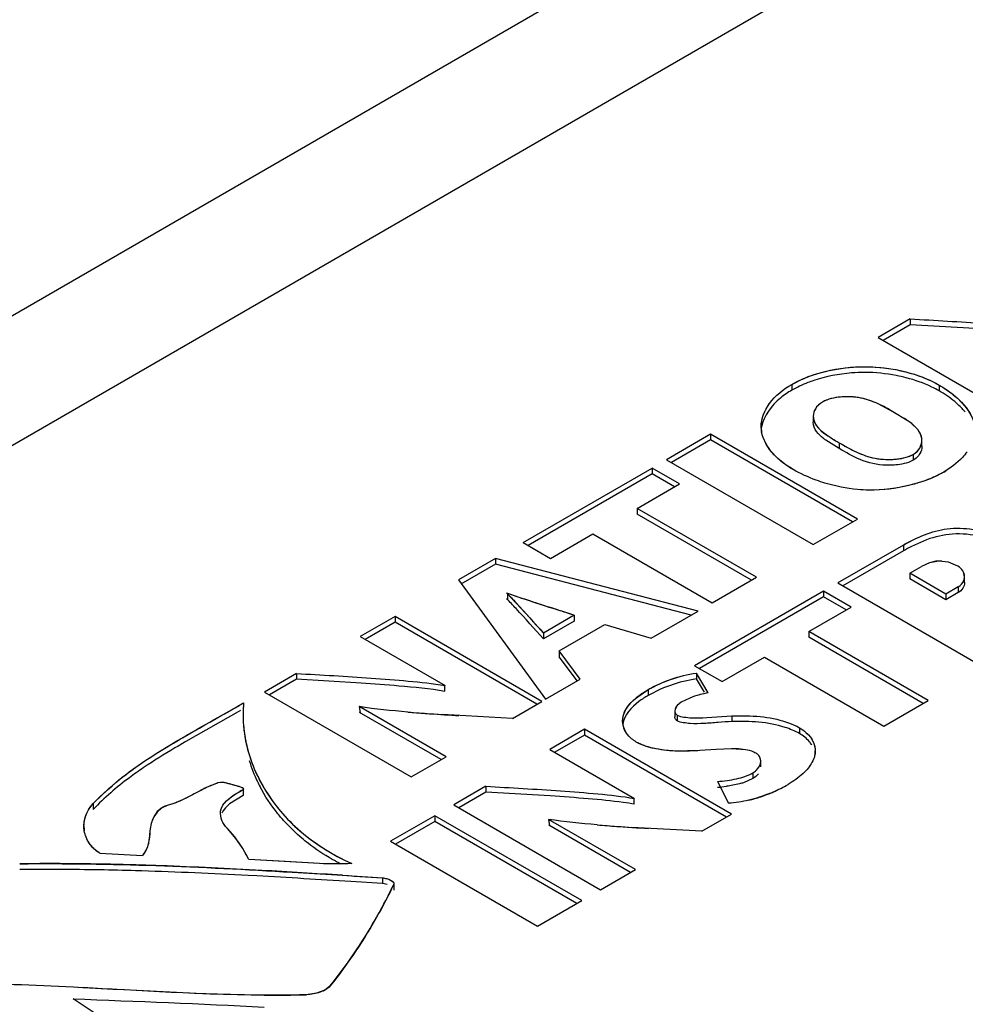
# Model space of a CAD drawing. Header units: inches. Extents: x 0 to 22, y 0 to 17.
# Tile 10 of 27: x 2.962 to 3.225, y 14.495 to 14.768. Entities that reach past the tile are written whole.
import ezdxf

# ---------------------------------------------------------------- set-up
doc = ezdxf.new("R2010")
doc.units = ezdxf.units.IN
doc.header["$LTSCALE"] = 1.21
doc.header["$MEASUREMENT"] = 0
doc.layers.get('0').update_dxf_attribs({"linetype": 'CONTINUOUS'})

msp = doc.modelspace()

# ---------------------------------------------------------------- linework, layer by layer
at = {"color": 7, "linetype": 'CONTINUOUS'}
for p, q in [((2.741762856, 14.5603275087), (3.3578546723, 14.916051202)), ((3.3615157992, 14.8820733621), (2.744938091, 14.5260691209)), ((3.2093148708, 14.6854072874), (3.2004102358, 14.6802658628)), ((3.2093148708, 14.6838000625), (3.2018020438, 14.6794622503)), ((3.2093148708, 14.6854072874), (3.2093148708, 14.6838000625)), ((3.2272292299, 14.6827270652), (3.2093148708, 14.6838000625)), ((3.2004102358, 14.6802658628), (3.2411749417, 14.6567288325)), ((3.1764776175, 14.6672538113), (3.1764776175, 14.6656465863)), ((3.2173601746, 14.6670553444), (3.2173601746, 14.6654481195)), ((3.2085158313, 14.6572584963), (3.2045458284, 14.6596565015)), ((3.182431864, 14.6583600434), (3.182431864, 14.6567528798)), ((3.209612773, 14.6564628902), (3.2085158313, 14.6572584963)), ((3.2114040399, 14.6547433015), (3.209612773, 14.6564628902)), ((3.1539307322, 14.6534291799), (3.1416427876, 14.6463342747)), ((3.1539307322, 14.6518219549), (3.1430345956, 14.6455306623)), ((3.1539307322, 14.6534291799), (3.1539307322, 14.6518219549)), ((3.1946954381, 14.6298921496), (3.1539307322, 14.6534291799)), ((3.1933036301, 14.6290885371), (3.1539307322, 14.6518219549)), ((3.1896356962, 14.6494403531), (3.1859505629, 14.6517272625)), ((3.1896356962, 14.6510475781), (3.1896356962, 14.6494403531)), ((3.21256902, 14.6500927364), (3.21256902, 14.6516999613)), ((3.1416427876, 14.6463342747), (3.1824074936, 14.6227972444)), ((3.210142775, 14.6478159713), (3.210142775, 14.6462087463)), ((3.101866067, 14.6233676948), (3.1376790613, 14.6440456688)), ((3.1376790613, 14.6440456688), (3.1376790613, 14.6424384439)), ((3.1453059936, 14.6396419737), (3.1376790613, 14.6440456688)), ((3.1376790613, 14.6424384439), (3.103257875, 14.6225640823)), ((3.1439141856, 14.6388383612), (3.1376790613, 14.6424384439)), ((3.1335542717, 14.6328566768), (3.1453059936, 14.6396419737)), ((3.1335542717, 14.6328566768), (3.1335542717, 14.6312494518)), ((3.1666920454, 14.6137233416), (3.1335542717, 14.6328566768)), ((3.1653002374, 14.6129197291), (3.1335542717, 14.6312494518)), ((3.1824074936, 14.6227972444), (3.1946954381, 14.6298921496)), ((3.1094929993, 14.6189639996), (3.1212663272, 14.6257617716)), ((3.1212663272, 14.6257617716), (3.1544041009, 14.6066284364)), ((3.2138993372, 14.624151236), (3.2096945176, 14.6223010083)), ((3.101866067, 14.6233676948), (3.1094929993, 14.6189639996)), ((3.2074449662, 14.6226792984), (3.1892595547, 14.6121792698)), ((3.2074449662, 14.6210720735), (3.1906513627, 14.6113756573)), ((3.2074449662, 14.6226792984), (3.2074449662, 14.6210720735)), ((3.0942391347, 14.6189639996), (3.0839271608, 14.6130099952)), ((3.0942391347, 14.6189639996), (3.0942391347, 14.6173567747)), ((3.1504934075, 14.6043704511), (3.0942391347, 14.6189639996)), ((3.217238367, 14.6182363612), (3.214711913, 14.6177764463)), ((3.2199894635, 14.6178836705), (3.217238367, 14.6182363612)), ((3.0942391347, 14.6173567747), (3.0846231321, 14.6118046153)), ((3.1485727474, 14.603261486), (3.0942391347, 14.6173567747)), ((3.2091970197, 14.6148710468), (3.212440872, 14.6167440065)), ((3.214711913, 14.6177764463), (3.212440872, 14.6167440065)), ((3.2225809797, 14.6168307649), (3.2199894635, 14.6178836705)), ((3.0839271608, 14.6130099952), (3.1080964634, 14.579890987)), ((3.1544041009, 14.6066284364), (3.1666920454, 14.6137233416)), ((3.2091970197, 14.6148710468), (3.2091970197, 14.6132638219)), ((3.2191976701, 14.6090967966), (3.2091970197, 14.6148710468)), ((3.2191976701, 14.6074895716), (3.2091970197, 14.6132638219)), ((3.2243863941, 14.6122890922), (3.2243863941, 14.6138963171)), ((3.1892595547, 14.6121792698), (3.2300350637, 14.5886360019)), ((3.2226880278, 14.6111120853), (3.2191976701, 14.6090967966)), ((3.2226880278, 14.6111120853), (3.2226880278, 14.6095048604)), ((3.0975694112, 14.6093134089), (3.0975694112, 14.607706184)), ((3.1853066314, 14.6098969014), (3.1494838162, 14.5892132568)), ((3.1853066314, 14.6082896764), (3.1508756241, 14.5884096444)), ((3.1853066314, 14.6098969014), (3.1853066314, 14.6082896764)), ((3.1929443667, 14.6054869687), (3.1853066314, 14.6098969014)), ((3.1915525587, 14.6046833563), (3.1853066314, 14.6082896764)), ((3.2226880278, 14.6095048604), (3.2191976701, 14.6074895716)), ((3.2191976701, 14.6090967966), (3.2191976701, 14.6074895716)), ((3.1811828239, 14.5986960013), (3.1929443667, 14.6054869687)), ((3.0663437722, 14.6028575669), (3.0566760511, 14.597275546)), ((3.0663437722, 14.6028575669), (3.0663437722, 14.601250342)), ((3.1071084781, 14.5793205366), (3.0663437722, 14.6028575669)), ((3.1160769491, 14.6031921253), (3.1075160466, 14.5982491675)), ((3.1160769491, 14.6031921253), (3.1160769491, 14.6015849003)), ((3.13745318, 14.5968411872), (3.1504934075, 14.6043704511)), ((3.0663437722, 14.601250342), (3.0580678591, 14.5964719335)), ((3.1057166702, 14.5785169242), (3.0663437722, 14.601250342)), ((3.1160769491, 14.6015849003), (3.1075160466, 14.5966419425)), ((3.1118873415, 14.5933062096), (3.1245200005, 14.6006001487)), ((3.1245200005, 14.6006001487), (3.13745318, 14.5968411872)), ((3.0566760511, 14.597275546), (3.0802056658, 14.5836898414)), ((3.1075160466, 14.5982491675), (3.1075160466, 14.5966419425)), ((3.1811828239, 14.5986960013), (3.1811828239, 14.5970887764)), ((3.2143205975, 14.5795626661), (3.1811828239, 14.5986960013)), ((3.2129287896, 14.5787590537), (3.1811828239, 14.5970887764)), ((3.1118873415, 14.5933062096), (3.1118873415, 14.5916989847)), ((3.1177101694, 14.5854418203), (3.1118873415, 14.5933062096)), ((3.1169415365, 14.5848727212), (3.1118873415, 14.5916989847)), ((3.1571215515, 14.5848033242), (3.1688830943, 14.5915942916)), ((3.1688830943, 14.5915942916), (3.2020208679, 14.5724609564)), ((3.1494838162, 14.5892132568), (3.1571215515, 14.5848033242)), ((3.0389630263, 14.5870482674), (3.0300583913, 14.5819068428)), ((3.0389630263, 14.5854410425), (3.0314501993, 14.5811032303)), ((3.0389630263, 14.5870482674), (3.0389630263, 14.5854410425)), ((3.0568859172, 14.5843697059), (3.0389630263, 14.5854410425)), ((3.1080964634, 14.579890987), (3.1177101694, 14.5854418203)), ((3.1500092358, 14.5855527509), (3.1454364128, 14.5846090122)), ((3.1500092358, 14.5871599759), (3.1500092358, 14.5855527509)), ((3.1532756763, 14.5816528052), (3.1500092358, 14.5871599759)), ((3.1521889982, 14.5818777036), (3.1500092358, 14.5855527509)), ((3.0800282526, 14.5837922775), (3.0800282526, 14.5821850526)), ((3.1401946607, 14.5827540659), (3.1366154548, 14.5809812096)), ((3.1454364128, 14.5846090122), (3.1408567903, 14.5830319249)), ((3.0300583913, 14.5819068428), (3.0708230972, 14.5583698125)), ((3.1366154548, 14.5825884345), (3.1366154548, 14.5809812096)), ((3.1481427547, 14.5802323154), (3.1457675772, 14.5790664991)), ((3.022094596, 14.5776330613), (3.0227817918, 14.5780307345)), ((3.0564067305, 14.5778576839), (3.0566122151, 14.5761318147)), ((3.0804908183, 14.5639518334), (3.0564067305, 14.5778576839)), ((3.098890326, 14.5745754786), (3.1071084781, 14.5793205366)), ((3.2020208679, 14.5724609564), (3.2143205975, 14.5795626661)), ((3.0227818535, 14.5764235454), (3.0082932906, 14.568174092)), ((3.0234672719, 14.5768221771), (3.0227818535, 14.5764235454)), ((3.0241353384, 14.5756393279), (3.0241353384, 14.5740321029)), ((3.0790990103, 14.563148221), (3.0564386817, 14.5762320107)), ((3.098890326, 14.5745754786), (3.0794627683, 14.5756588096)), ((3.1439523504, 14.5766199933), (3.1439523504, 14.5750127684)), ((3.1446401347, 14.575524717), (3.1446401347, 14.5739174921)), ((3.1598606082, 14.5752956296), (3.1598606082, 14.5736884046)), ((3.1297119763, 14.5724058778), (3.129512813, 14.5739143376)), ((3.1786156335, 14.571983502), (3.1786156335, 14.570376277)), ((3.1189122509, 14.5715616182), (3.109256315, 14.5659864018)), ((3.1189122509, 14.5699543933), (3.1106481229, 14.5651827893)), ((3.1189122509, 14.5715616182), (3.1189122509, 14.5699543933)), ((3.1596877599, 14.5480183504), (3.1189122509, 14.5715616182)), ((3.1582959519, 14.5472147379), (3.1189122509, 14.5699543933)), ((3.0708230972, 14.5583698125), (3.0804908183, 14.5639518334)), ((3.109256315, 14.5659864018), (3.1328158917, 14.5523833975)), ((3.1554963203, 14.5659445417), (3.1509441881, 14.5656450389)), ((3.1597414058, 14.566153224), (3.1554963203, 14.5659445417)), ((3.1635793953, 14.5658991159), (3.1597414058, 14.566153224)), ((3.1678476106, 14.5627888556), (3.1676189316, 14.5638123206)), ((3.1678476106, 14.5611816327), (3.1678476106, 14.5627888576)), ((3.165671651, 14.559485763), (3.165671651, 14.5578785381)), ((3.0184651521, 14.5568308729), (3.0171684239, 14.556677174)), ((3.0915324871, 14.5557528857), (3.0826278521, 14.5506114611)), ((3.0915324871, 14.5557528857), (3.0915324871, 14.5541456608)), ((3.1558320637, 14.5570922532), (3.1588824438, 14.5510509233)), ((3.165671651, 14.5578785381), (3.1630178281, 14.5567470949)), ((3.0241294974, 14.5532088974), (3.0204100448, 14.5508438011)), ((3.0241294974, 14.5548161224), (3.0241294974, 14.5532088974)), ((3.0915324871, 14.5541456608), (3.0840196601, 14.5498078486)), ((3.1094217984, 14.55307777), (3.0915324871, 14.5541456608)), ((2.9825692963, 14.550964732), (2.9825692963, 14.5493575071)), ((3.0826278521, 14.5506114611), (3.1234033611, 14.5270681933)), ((3.1326203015, 14.5524963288), (3.1326203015, 14.5508891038)), ((3.0180644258, 14.5469086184), (3.0178695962, 14.5482298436)), ((3.077385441, 14.5475845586), (3.0650974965, 14.5404896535)), ((3.077385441, 14.5475845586), (3.077385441, 14.5459773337)), ((3.11816095, 14.5240412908), (3.077385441, 14.5475845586)), ((3.1514813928, 14.5432800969), (3.1596877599, 14.5480183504)), ((3.077385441, 14.5459773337), (3.0664893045, 14.539686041)), ((3.116769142, 14.5232376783), (3.077385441, 14.5459773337)), ((3.1089426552, 14.5465680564), (3.1091698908, 14.5448296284)), ((3.133059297, 14.5326434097), (3.1089426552, 14.5465680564)), ((3.131667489, 14.5318397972), (3.1089786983, 14.5449400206)), ((3.1514813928, 14.5432800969), (3.1320561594, 14.54435779)), ((3.0650974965, 14.5404896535), (3.1058730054, 14.5169463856)), ((2.9843635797, 14.5371769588), (2.9961899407, 14.536600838)), ((3.0453816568, 14.5343227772), (3.0257617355, 14.5354899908)), ((2.9960052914, 14.5322776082), (2.9943335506, 14.5323268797)), ((3.0279863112, 14.5308811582), (3.0255724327, 14.5310114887)), ((3.1234033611, 14.5270681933), (3.133059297, 14.5326434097)), ((3.0628416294, 14.5287475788), (3.0540415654, 14.5293154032)), ((3.0628416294, 14.5303548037), (3.0628416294, 14.5287475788)), ((3.0641794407, 14.5284903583), (3.0628416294, 14.5287475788)), ((3.0659784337, 14.5285686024), (3.0659784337, 14.5269613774)), ((3.1058730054, 14.5169463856), (3.11816095, 14.5240412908)), ((2.9783358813, 14.4999427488), (2.9770384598, 14.5000087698)), ((2.9893376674, 14.4885935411), (2.9769409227, 14.4967951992))]:
    msp.add_line(p, q, dxfattribs=at)
at = {"color": 40, "linetype": 'CONTINUOUS'}
for p, q in [((3.1764776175, 14.6672538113), (3.1797549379, 14.6688719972)), ((3.2045458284, 14.6596565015), (3.2005955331, 14.6617778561)), ((3.2123482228, 14.6530588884), (3.2114071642, 14.6547393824)), ((3.1870916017, 14.6394516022), (3.1856652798, 14.6398591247)), ((3.2081664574, 14.6230891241), (3.2108578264, 14.624482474)), ((3.2181332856, 14.6182097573), (3.2172413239, 14.6182364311)), ((3.2147123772, 14.6177766), (3.212440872, 14.6167440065)), ((3.2164507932, 14.6181773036), (3.2147123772, 14.6177766)), ((3.0975694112, 14.6093134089), (3.0974515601, 14.6092453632)), ((3.0974515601, 14.6092453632), (3.103716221, 14.6025009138)), ((3.1105047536, 14.6050087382), (3.1097488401, 14.605254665)), ((3.103716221, 14.6025009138), (3.1075160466, 14.5982491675)), ((3.0799104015, 14.5837242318), (3.0800282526, 14.5837922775)), ((3.1330691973, 14.5801284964), (3.1366154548, 14.5825884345)), ((3.1481482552, 14.5802345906), (3.1457675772, 14.5790664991)), ((3.0567300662, 14.5778070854), (3.0566122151, 14.5777390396)), ((3.1446496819, 14.5781481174), (3.1440570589, 14.5771813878)), ((3.1457675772, 14.5790664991), (3.1446496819, 14.5781481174)), ((3.1440570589, 14.5771813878), (3.1439523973, 14.5766312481)), ((3.1486764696, 14.5747514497), (3.1502445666, 14.5747169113)), ((3.1509441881, 14.5656450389), (3.1440515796, 14.5655216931)), ((3.1554983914, 14.5659446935), (3.1509441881, 14.5656450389)), ((3.1635807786, 14.5658988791), (3.1616556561, 14.5661108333)), ((3.1678475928, 14.562798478), (3.1676199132, 14.5638102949)), ((3.0178382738, 14.5568236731), (3.0171684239, 14.556677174)), ((3.0184678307, 14.5568306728), (3.0178382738, 14.5568236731)), ((3.0195492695, 14.5566386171), (3.0184678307, 14.5568306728)), ((3.0204980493, 14.5563751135), (3.0195492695, 14.5566386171)), ((3.0213988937, 14.5561174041), (3.0204980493, 14.5563751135)), ((3.0222698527, 14.5558855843), (3.0213988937, 14.5561174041)), ((3.0230436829, 14.5556747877), (3.0222698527, 14.5558855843)), ((3.0237287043, 14.5554530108), (3.0230436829, 14.5556747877)), ((3.0242589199, 14.5551673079), (3.0237287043, 14.5554530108)), ((3.0122120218, 14.5544979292), (3.007711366, 14.5521582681)), ((3.003096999, 14.5504498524), (3.0014744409, 14.5497306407)), ((3.1324906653, 14.5524214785), (3.1326203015, 14.5524963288)), ((3.0002687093, 14.5486201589), (2.9993797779, 14.5472987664)), ((3.0014744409, 14.5497306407), (3.0002687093, 14.5486201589)), ((3.0180648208, 14.5469072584), (3.0178695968, 14.5482276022)), ((3.1092995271, 14.5465117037), (3.1091698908, 14.5464368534)), ((2.9983126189, 14.5434388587), (2.9980705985, 14.5411063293)), ((2.9984347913, 14.5443754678), (2.9983126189, 14.5434388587)), ((3.0221816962, 14.5413111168), (3.0199290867, 14.5439191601)), ((2.9980705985, 14.5411063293), (2.9978237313, 14.5397461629)), ((3.0240606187, 14.5384687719), (3.0221816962, 14.5413111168)), ((3.0257617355, 14.5354899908), (3.0240606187, 14.5384687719)), ((3.0358758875, 14.5349371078), (3.0257617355, 14.5354899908)), ((3.0453959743, 14.5343221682), (3.0358758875, 14.5349371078)), ((3.0516903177, 14.5310724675), (3.0628416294, 14.5303548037)), ((2.9783194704, 14.4999435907), (2.9770384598, 14.5000087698)), ((3.0110850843, 14.4982735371), (2.989200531, 14.4993612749)), ((3.044538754, 14.4983368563), (3.0417560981, 14.4979366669)), ((3.0468149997, 14.4991992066), (3.044538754, 14.4983368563)), ((3.0482762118, 14.5003369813), (3.0468149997, 14.4991992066))]:
    msp.add_line(p, q, dxfattribs=at)
for centre, radius, start, end in [((3.1912008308, 14.6316771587), 0.0308903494, 55.8985500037, 58.0469872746), ((3.2177358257, 14.7013193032), 0.0575843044, 238.5286778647, 239.5026765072), ((3.2587977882, 14.7711762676), 0.1386156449, 239.5320733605, 240.0695309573), ((3.2082083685, 14.6516875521), 0.0043610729, 2.7321020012, 18.3275720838), ((3.2058246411, 14.6651065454), 0.0256295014, 299.9986256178, 301.5273543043), ((3.2362710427, 14.5727714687), 0.0576344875, 119.1852459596, 120.0101397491), ((3.2174209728, 14.6105203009), 0.0077182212, 91.3337344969, 97.2211763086), ((3.2213505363, 14.6138950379), 0.0030358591, 338.4233569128, 0.0698569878), ((3.2520565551, 15.0554927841), 0.4721676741, 250.9018710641, 251.7009295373), ((3.4634361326, 15.6943352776), 1.1450726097, 251.6955080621, 252.0083968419), ((2.3705110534, 12.3257315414), 2.3963921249, 71.8732506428, 72.0133785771), ((3.1565333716, 14.5599341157), 0.0219640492, 104.4138020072, 105.0035996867), ((2.818948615, 14.9294737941), 0.4062760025, 299.8872384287, 300.1082645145), ((2.8568191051, 14.8641801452), 0.3307946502, 300.1069906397, 300.4157037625), ((3.0584112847, 14.5756527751), 0.034275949, 174.5450906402, 180.0224784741), ((3.0607596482, 14.5756799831), 0.0366243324, 180.0636017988, 189.2489547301), ((3.1068327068, 15.0202606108), 0.4454395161, 265.2544594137, 266.034222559), ((3.1231845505, 15.2586497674), 0.6843887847, 266.0488273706, 266.7239512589), ((3.1500260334, 14.6124719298), 0.0377556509, 270.3316351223, 272.5794158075), ((3.0625186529, 14.5759263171), 0.0384000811, 189.1898927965, 190.9479237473), ((3.0630801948, 14.5760349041), 0.0389720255, 190.9478715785, 192.6925615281), ((3.160051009, 14.533221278), 0.0329333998, 89.2087799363, 90.5314322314), ((3.1601652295, 14.54026918), 0.025884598, 86.6991022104, 89.2461558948), ((3.1604496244, 14.5685530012), 0.0104634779, 295.9911428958, 299.9386087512), ((3.0686839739, 14.5782048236), 0.0450079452, 209.7639908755, 211.2407497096), ((3.045910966, 14.5146264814), 0.0457125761, 118.4562417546, 119.66267551), ((3.1542711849, 14.5928702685), 0.04225831, 292.02615744, 295.9425513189), ((3.1582221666, 14.9744231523), 0.4308553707, 265.2455544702, 265.9614119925), ((3.1741148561, 15.2038038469), 0.6607858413, 265.9875691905, 266.7529595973), ((2.9701602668, 13.7647822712), 0.7695161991, 88.927719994, 90.5972627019), ((2.9680991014, 13.628038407), 0.9062748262, 88.6048560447, 88.9592156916), ((2.9664121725, 13.5587723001), 0.975561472, 88.2756812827, 88.6048574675), ((2.9639846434, 13.4781335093), 1.0562367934, 87.9716686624, 88.275682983), ((2.9504604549, 13.1309551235), 1.4036768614, 86.7781802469, 87.9215519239), ((2.9032138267, 12.2606630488), 2.2752493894, 86.540081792, 86.8219965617), ((2.8276428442, 11.0107456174), 3.527449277, 86.358382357, 86.5400755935), ((2.9387968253, 14.5889039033), 0.1407675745, 331.3273153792, 334.6202101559), ((2.9377270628, 14.5894810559), 0.1419830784, 330.1027762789, 331.3300991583), ((2.9361172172, 14.5904281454), 0.1438507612, 325.649614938, 330.0953555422), ((2.9330624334, 14.592520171), 0.1475532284, 321.3365025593, 325.6482509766), ((2.806023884, 11.1785034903), 3.3259059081, 86.8427964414, 87.0305140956)]:
    msp.add_arc(centre, radius, start, end, dxfattribs=at)
at = {"color": 7, "linetype": 'CONTINUOUS'}
for centre, radius, start, end in [((3.176637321, 14.6555735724), 0.0086719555, 180.0686872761, 189.6171268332), ((3.2331976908, 14.5766053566), 0.0513857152, 117.2186424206, 120.0771091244), ((3.2486428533, 15.0454000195), 0.4615133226, 250.8571969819, 251.6862005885), ((3.4583425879, 15.6787039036), 1.1286323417, 251.6820907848, 252.0124703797), ((2.2245479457, 11.8785552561), 2.8667874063, 71.8813752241, 72.0131195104), ((3.0228837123, 14.0652132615), 0.5202687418, 85.0928913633, 86.2527589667), ((3.1578156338, 14.5416916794), 0.0446835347, 112.3047136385, 113.2254709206), ((3.1565226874, 14.5599656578), 0.0219308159, 105.0035996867, 112.4642971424), ((3.1563986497, 14.5604792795), 0.0214025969, 98.3903049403, 105.0388217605), ((2.8571714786, 14.8635773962), 0.3300964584, 300.112719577, 300.4159251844), ((3.0588369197, 14.5756426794), 0.0347015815, 177.2529427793, 180.00472307), ((3.0579877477, 14.5756831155), 0.0338514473, 174.52806435, 177.2524206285), ((3.1099062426, 15.0599115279), 0.4852087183, 265.2639268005, 266.4027252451), ((3.1773122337, 14.5656188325), 0.0056592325, 351.7153527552, 359.9447603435), ((3.0660896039, 14.5753110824), 0.0421105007, 197.0984941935, 205.7042430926), ((3.0675712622, 14.575991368), 0.0437406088, 205.6653842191, 207.5560697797), ((3.0681216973, 14.5778860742), 0.0443615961, 207.5825994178, 209.4685130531), ((3.1521591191, 14.6019518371), 0.0466117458, 274.5195178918, 277.5937717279), ((3.154127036, 14.5931845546), 0.0426040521, 293.7668405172, 299.9934035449), ((3.0758553, 14.0393768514), 0.5147964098, 85.0834587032, 86.2614656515), ((3.1557457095, 14.58875496), 0.0378846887, 283.3895775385, 288.6407486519), ((3.1549067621, 14.5912956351), 0.0405602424, 288.6165266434, 292.0158316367), ((3.1544252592, 14.5925067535), 0.0418635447, 292.0054144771, 293.7671589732), ((2.9883247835, 14.5447367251), 0.008354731, 180.0023721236, 189.1137745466), ((3.1619402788, 15.0223445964), 0.4789200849, 265.26528225, 266.4224782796), ((2.9701593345, 13.7641129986), 0.7685782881, 88.9440600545, 90.5979220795), ((2.9676188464, 13.6032707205), 0.9294401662, 88.3529325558, 88.9702001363), ((2.9556723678, 13.2445329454), 1.2883761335, 86.8899252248, 88.2060487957), ((2.871849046, 11.7150765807), 2.8201301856, 86.2958669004, 86.8261809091), ((2.9393823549, 14.5886179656), 0.140115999, 334.0474673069, 334.6232251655), ((3.0320690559, 14.8611539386), 0.3633464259, 269.6767235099, 271.5277222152)]:
    msp.add_arc(centre, radius, start, end, dxfattribs=at)
for points, knots in [([(3.2093148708, 14.6854072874), (3.2162241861, 14.6850018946), (3.2265865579, 14.6844549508), (3.2403309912, 14.6833367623), (3.2471824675, 14.6826482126), (3.2505478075, 14.6820316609)], [0, 0, 0, 0, 0.5017238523, 0.7519831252, 1, 1, 1, 1]), ([(3.1764776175, 14.6672538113), (3.179375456, 14.6689269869), (3.1861529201, 14.6713447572), (3.1969765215, 14.6726263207), (3.2077719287, 14.6712088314), (3.2144758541, 14.668720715), (3.2173601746, 14.6670553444)], [0, 0, 0, 0, 0.2366583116, 0.5012286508, 0.7644456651, 1, 1, 1, 1]), ([(3.1967686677, 14.6705536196), (3.1955316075, 14.6705552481), (3.1907217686, 14.6703574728), (3.1859358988, 14.6694304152), (3.1825410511, 14.668308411)], [0, 0, 0, 0, 0.2570507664, 1, 1, 1, 1]), ([(3.2082229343, 14.6690747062), (3.2073116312, 14.669311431), (3.2035506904, 14.6701625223), (3.19968247, 14.6705497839), (3.1967686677, 14.6705536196)], [0, 0, 0, 0, 0.2442183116, 1, 1, 1, 1]), ([(3.1825410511, 14.668308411), (3.181989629, 14.6681261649), (3.1799078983, 14.6673869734), (3.1778880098, 14.6664609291), (3.1764776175, 14.6656465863)], [0, 0, 0, 0, 0.2628619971, 1, 1, 1, 1]), ([(3.2173601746, 14.6654481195), (3.2166969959, 14.6658310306), (3.2137856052, 14.6673526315), (3.2106588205, 14.668441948), (3.2082229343, 14.6690747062)], [0, 0, 0, 0, 0.2332922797, 1, 1, 1, 1]), ([(3.1679653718, 14.6555631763), (3.1679653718, 14.6578170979), (3.1700968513, 14.6627513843), (3.1741167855, 14.6658906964), (3.1764776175, 14.6672538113)], [0, 0, 0, 0, 0.4525929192, 1, 1, 1, 1]), ([(3.1764776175, 14.6656465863), (3.1753694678, 14.6650067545), (3.1716876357, 14.6625188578), (3.1686161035, 14.6585631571), (3.1680872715, 14.6554032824)], [0, 0, 0, 0, 0.2854073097, 1, 1, 1, 1]), ([(3.2173601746, 14.6670553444), (3.2187284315, 14.6662653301), (3.2231476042, 14.6633527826), (3.2272713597, 14.6584014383), (3.2272713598, 14.6545650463)], [0, 0, 0, 0, 0.2917008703, 1, 1, 1, 1]), ([(3.184974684, 14.6623477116), (3.1847717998, 14.6622305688), (3.1840477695, 14.6617602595), (3.1834272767, 14.6611219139), (3.1830915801, 14.6605898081)], [0, 0, 0, 0, 0.2713318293, 1, 1, 1, 1]), ([(3.2045458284, 14.6596565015), (3.2031996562, 14.6604337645), (3.2003846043, 14.662037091), (3.195488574, 14.6637527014), (3.1901537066, 14.6639630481), (3.1864773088, 14.6632153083), (3.184974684, 14.6623477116)], [0, 0, 0, 0, 0.2266703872, 0.4721823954, 0.7469859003, 1, 1, 1, 1]), ([(3.2246291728, 14.6594932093), (3.2244194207, 14.6597546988), (3.2235163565, 14.6608145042), (3.2224994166, 14.6617744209), (3.2216886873, 14.6624519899)], [0, 0, 0, 0, 0.2408520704, 1, 1, 1, 1]), ([(3.182431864, 14.6583600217), (3.1824318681, 14.6576133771), (3.1829432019, 14.6560103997), (3.1854681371, 14.6534276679), (3.1879320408, 14.6520312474), (3.1896356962, 14.6510475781)], [0, 0, 0, 0, 0.2099121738, 0.4469278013, 1, 1, 1, 1]), ([(3.1731147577, 14.64623752), (3.1724542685, 14.6468029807), (3.1701938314, 14.6489758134), (3.1684661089, 14.6518764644), (3.16808724, 14.6541248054)], [0, 0, 0, 0, 0.2760670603, 1, 1, 1, 1]), ([(3.1859505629, 14.6517272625), (3.1856933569, 14.6519104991), (3.1847473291, 14.6526173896), (3.1838657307, 14.6534358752), (3.1833545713, 14.6541362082)], [0, 0, 0, 0, 0.2669865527, 1, 1, 1, 1]), ([(3.21256902, 14.6516999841), (3.2125690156, 14.652509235), (3.2122206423, 14.6536251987), (3.2115839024, 14.6545178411), (3.2114040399, 14.6547433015)], [0, 0, 0, 0, 0.737247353, 1, 1, 1, 1]), ([(3.1896356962, 14.6510475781), (3.191041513, 14.6502358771), (3.1939431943, 14.6485158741), (3.199019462, 14.6465832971), (3.2046178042, 14.6462130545), (3.2085488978, 14.6468956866), (3.210142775, 14.6478159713)], [0, 0, 0, 0, 0.2253311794, 0.4683434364, 0.744525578, 1, 1, 1, 1]), ([(3.210142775, 14.6478159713), (3.2108773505, 14.648240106), (3.2121228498, 14.6493497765), (3.212569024, 14.6509648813), (3.21256902, 14.6516999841)], [0, 0, 0, 0, 0.5357239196, 1, 1, 1, 1]), ([(3.2026817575, 14.6448154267), (3.2002075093, 14.6448967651), (3.1955374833, 14.6459573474), (3.191523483, 14.6483503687), (3.1896356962, 14.6494403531)], [0, 0, 0, 0, 0.5317607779, 1, 1, 1, 1]), ([(3.2250988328, 14.6485262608), (3.2247087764, 14.6479839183), (3.222879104, 14.6457706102), (3.2205419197, 14.6440092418), (3.2186388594, 14.6429104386)], [0, 0, 0, 0, 0.2331292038, 1, 1, 1, 1]), ([(3.210142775, 14.6462087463), (3.2099199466, 14.646080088), (3.208917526, 14.6455808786), (3.207825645, 14.6452835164), (3.2069805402, 14.6451221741)], [0, 0, 0, 0, 0.2302142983, 1, 1, 1, 1]), ([(3.2120214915, 14.6480339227), (3.2119205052, 14.6478569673), (3.2114308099, 14.647124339), (3.2107275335, 14.6465463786), (3.210142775, 14.6462087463)], [0, 0, 0, 0, 0.2317967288, 1, 1, 1, 1]), ([(3.1856652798, 14.6398591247), (3.1848536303, 14.6401051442), (3.1818051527, 14.6411219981), (3.1788590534, 14.6424597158), (3.176810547, 14.6436424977)], [0, 0, 0, 0, 0.2639173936, 1, 1, 1, 1]), ([(3.2186388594, 14.6429104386), (3.2182265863, 14.6426723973), (3.2164611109, 14.6417167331), (3.2146022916, 14.6409386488), (3.2131590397, 14.6404283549)], [0, 0, 0, 0, 0.2372151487, 1, 1, 1, 1]), ([(3.2131590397, 14.6404283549), (3.2119848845, 14.6400132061), (3.2070264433, 14.6385190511), (3.2018073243, 14.6378660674), (3.1978764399, 14.637919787)], [0, 0, 0, 0, 0.240578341, 1, 1, 1, 1]), ([(3.1978764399, 14.637919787), (3.1968211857, 14.6379342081), (3.1926954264, 14.6381533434), (3.1886070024, 14.6389674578), (3.1856652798, 14.6398591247)], [0, 0, 0, 0, 0.2555801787, 1, 1, 1, 1]), ([(3.2074449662, 14.6226792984), (3.211175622, 14.6248333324), (3.2176034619, 14.6276122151), (3.2266361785, 14.6273288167), (3.2311911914, 14.6260241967), (3.2331070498, 14.6249180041)], [0, 0, 0, 0, 0.4821324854, 0.7524034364, 1, 1, 1, 1]), ([(3.2331070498, 14.6233107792), (3.2317752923, 14.6240797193), (3.2278384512, 14.6254718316), (3.2211952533, 14.6261242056), (3.2162028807, 14.6249868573), (3.2138993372, 14.624151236)], [0, 0, 0, 0, 0.2339335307, 0.6272375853, 1, 1, 1, 1]), ([(3.2226880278, 14.6111120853), (3.2232015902, 14.6114086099), (3.2240745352, 14.6122134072), (3.2243863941, 14.6133623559), (3.2243863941, 14.6138963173)], [0, 0, 0, 0, 0.5262022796, 1, 1, 1, 1]), ([(3.0972947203, 14.6094029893), (3.0981956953, 14.608499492), (3.1016888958, 14.6048598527), (3.1049870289, 14.6010417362), (3.1075160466, 14.5982491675)], [0, 0, 0, 0, 0.2529902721, 1, 1, 1, 1]), ([(3.1075160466, 14.5966419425), (3.1049870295, 14.5994345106), (3.1016888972, 14.6032526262), (3.0981956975, 14.6068922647), (3.0972947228, 14.6077957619)], [0, 0, 0, 0, 0.74700973, 1, 1, 1, 1]), ([(3.0389630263, 14.5870482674), (3.0458725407, 14.5866428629), (3.0562354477, 14.5860985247), (3.069979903, 14.5849812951), (3.0768315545, 14.5842925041), (3.0801959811, 14.5836723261)], [0, 0, 0, 0, 0.5017351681, 0.7520022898, 1, 1, 1, 1]), ([(3.1366154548, 14.5825884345), (3.1385732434, 14.5837188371), (3.1429365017, 14.5856302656), (3.1475547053, 14.5868308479), (3.1500092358, 14.5871599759)], [0, 0, 0, 0, 0.477222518, 1, 1, 1, 1]), ([(3.129512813, 14.5739143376), (3.1295128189, 14.5747574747), (3.130062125, 14.5770265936), (3.1326797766, 14.5800561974), (3.1352021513, 14.5817724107), (3.1366154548, 14.5825884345)], [0, 0, 0, 0, 0.2170136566, 0.5799502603, 1, 1, 1, 1]), ([(3.1366154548, 14.5809812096), (3.1357210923, 14.5804648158), (3.132751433, 14.5785661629), (3.1298754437, 14.575564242), (3.1295571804, 14.5730196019)], [0, 0, 0, 0, 0.2870945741, 1, 1, 1, 1]), ([(2.9825692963, 14.550964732), (2.985128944, 14.5536201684), (2.9923676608, 14.5601181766), (3.0059333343, 14.5686095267), (3.0166721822, 14.5745025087), (3.022094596, 14.5776330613)], [0, 0, 0, 0, 0.2312757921, 0.6073822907, 1, 1, 1, 1]), ([(3.1457675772, 14.5790664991), (3.1455193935, 14.578923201), (3.1446944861, 14.5783292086), (3.1439523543, 14.5773677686), (3.1439523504, 14.5766200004)], [0, 0, 0, 0, 0.2770650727, 1, 1, 1, 1]), ([(3.0241353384, 14.5756398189), (3.0241353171, 14.5741198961), (3.0245426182, 14.5677945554), (3.0265759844, 14.5616070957), (3.0288020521, 14.557345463)], [0, 0, 0, 0, 0.2401928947, 1, 1, 1, 1]), ([(3.1439523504, 14.5766200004), (3.1439523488, 14.5763054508), (3.1441609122, 14.5758418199), (3.1445282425, 14.5755893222), (3.1446401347, 14.575524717)], [0, 0, 0, 0, 0.7088382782, 1, 1, 1, 1]), ([(3.1446401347, 14.5739174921), (3.1445282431, 14.5739820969), (3.1441609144, 14.5742345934), (3.1439523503, 14.5746982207), (3.1439523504, 14.5750127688)], [0, 0, 0, 0, 0.2911616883, 1, 1, 1, 1]), ([(3.1446401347, 14.575524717), (3.1452113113, 14.5751949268), (3.1466024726, 14.574917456), (3.1479608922, 14.5747880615), (3.1486764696, 14.5747514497)], [0, 0, 0, 0, 0.4793014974, 1, 1, 1, 1]), ([(3.1598606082, 14.5752956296), (3.1615235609, 14.5753270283), (3.1656855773, 14.5753925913), (3.1720760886, 14.5746374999), (3.1766623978, 14.5731112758), (3.1786156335, 14.571983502)], [0, 0, 0, 0, 0.2593436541, 0.6483186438, 1, 1, 1, 1]), ([(3.1333077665, 14.5680266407), (3.1328402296, 14.5682965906), (3.1312596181, 14.5693781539), (3.1300668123, 14.571075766), (3.1297119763, 14.5724058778)], [0, 0, 0, 0, 0.2816974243, 1, 1, 1, 1]), ([(3.1598606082, 14.5736884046), (3.1585716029, 14.5736601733), (3.1559969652, 14.5734677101), (3.1521486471, 14.5731176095), (3.1489039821, 14.5730750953), (3.1463984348, 14.573341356), (3.145153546, 14.5736210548), (3.1446401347, 14.5739174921)], [0, 0, 0, 0, 0.2522899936, 0.5046672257, 0.756860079, 0.8839933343, 1, 1, 1, 1]), ([(3.1786156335, 14.570376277), (3.1773489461, 14.5711076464), (3.173684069, 14.5725853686), (3.1673254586, 14.5737614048), (3.1623582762, 14.5737355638), (3.1598606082, 14.5736884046)], [0, 0, 0, 0, 0.2279519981, 0.610677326, 1, 1, 1, 1]), ([(3.1786156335, 14.571983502), (3.1798715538, 14.5712583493), (3.1819961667, 14.5694974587), (3.182971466, 14.56682476), (3.1829714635, 14.5656133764)], [0, 0, 0, 0, 0.5448696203, 1, 1, 1, 1]), ([(3.181984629, 14.5672473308), (3.1817955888, 14.5675496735), (3.1808851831, 14.5687981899), (3.1796416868, 14.5697838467), (3.1786156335, 14.570376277)], [0, 0, 0, 0, 0.231336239, 1, 1, 1, 1]), ([(3.0082932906, 14.568174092), (3.0072722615, 14.5675841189), (3.0032630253, 14.5652434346), (2.9993105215, 14.5628002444), (2.996441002, 14.5608605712)], [0, 0, 0, 0, 0.2539888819, 1, 1, 1, 1]), ([(3.1509441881, 14.5656450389), (3.1494154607, 14.5655868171), (3.1463165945, 14.5654066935), (3.1416698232, 14.5656002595), (3.1372522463, 14.566347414), (3.1344885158, 14.5673448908), (3.1333077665, 14.5680266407)], [0, 0, 0, 0, 0.2549004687, 0.5170233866, 0.7728253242, 1, 1, 1, 1]), ([(3.1665624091, 14.5649005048), (3.1663463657, 14.5650252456), (3.1654033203, 14.5654962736), (3.1643703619, 14.5657637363), (3.1635793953, 14.5658991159)], [0, 0, 0, 0, 0.2371522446, 1, 1, 1, 1]), ([(3.1676189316, 14.5638123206), (3.1674577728, 14.5641444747), (3.1671096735, 14.5645494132), (3.1666842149, 14.5648301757), (3.1665624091, 14.5649005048)], [0, 0, 0, 0, 0.7241250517, 1, 1, 1, 1]), ([(3.1829124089, 14.5648033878), (3.1828572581, 14.5644225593), (3.1824602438, 14.5628183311), (3.181515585, 14.5613992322), (3.1806887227, 14.5604508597)], [0, 0, 0, 0, 0.2342037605, 1, 1, 1, 1]), ([(2.996441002, 14.5608605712), (2.9951421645, 14.5599826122), (2.9902200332, 14.5565288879), (2.9856544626, 14.5525581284), (2.9825692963, 14.5493575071)], [0, 0, 0, 0, 0.2607151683, 1, 1, 1, 1]), ([(3.165671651, 14.559485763), (3.1659948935, 14.5596723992), (3.1670788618, 14.5604656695), (3.1678476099, 14.5618127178), (3.1678476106, 14.5627888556)], [0, 0, 0, 0, 0.2766091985, 1, 1, 1, 1]), ([(3.1558320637, 14.5570922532), (3.1576103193, 14.5572350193), (3.1609721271, 14.5576670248), (3.1642782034, 14.5586812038), (3.165671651, 14.559485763)], [0, 0, 0, 0, 0.5257789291, 1, 1, 1, 1]), ([(3.1806887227, 14.5604508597), (3.1803408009, 14.5600518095), (3.1787692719, 14.5584458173), (3.1769091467, 14.5571429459), (3.1754248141, 14.5562859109)], [0, 0, 0, 0, 0.2359908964, 1, 1, 1, 1]), ([(3.0171684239, 14.556677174), (3.0167257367, 14.5565313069), (3.0150268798, 14.5559142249), (3.0133993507, 14.5551189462), (3.0122118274, 14.5544978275)], [0, 0, 0, 0, 0.2580485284, 1, 1, 1, 1]), ([(3.0241294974, 14.5548161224), (3.0248894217, 14.555232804), (3.0206074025, 14.5562380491), (3.0196127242, 14.5567455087), (3.0184651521, 14.5568308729)], [0, 0, 0, 0, 0.4295934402, 1, 1, 1, 1]), ([(3.0358964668, 14.5457147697), (3.0351762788, 14.5464949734), (3.0324883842, 14.5496010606), (3.0302012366, 14.5530565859), (3.0287926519, 14.5557562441)], [0, 0, 0, 0, 0.2585417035, 1, 1, 1, 1]), ([(3.0294993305, 14.5560626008), (3.0320625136, 14.5515259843), (3.0392921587, 14.5427477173), (3.0489260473, 14.5367545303), (3.054345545, 14.5343428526)], [0, 0, 0, 0, 0.4676360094, 1, 1, 1, 1]), ([(3.0915324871, 14.5557528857), (3.0984492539, 14.555346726), (3.1088232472, 14.5548041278), (3.1225809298, 14.5536841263), (3.1294390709, 14.5529914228), (3.1328049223, 14.5523637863)], [0, 0, 0, 0, 0.5017676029, 0.7520470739, 1, 1, 1, 1]), ([(3.1630178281, 14.5567470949), (3.1626492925, 14.5566302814), (3.1611066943, 14.556193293), (3.1595238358, 14.5559110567), (3.1583187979, 14.5557488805)], [0, 0, 0, 0, 0.2412504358, 1, 1, 1, 1]), ([(3.0122118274, 14.5544978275), (3.0114936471, 14.5541221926), (3.0085778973, 14.5525320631), (3.0055358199, 14.5510709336), (3.003096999, 14.5504498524)], [0, 0, 0, 0, 0.2435973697, 1, 1, 1, 1]), ([(3.0178695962, 14.5482298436), (3.0178695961, 14.5488835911), (3.0183530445, 14.5507149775), (3.0208032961, 14.5529079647), (3.0229415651, 14.5541714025), (3.0241294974, 14.5548161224)], [0, 0, 0, 0, 0.2070407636, 0.5719476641, 1, 1, 1, 1]), ([(2.9799700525, 14.5447363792), (2.9799700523, 14.545293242), (2.9801917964, 14.5475742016), (2.9813729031, 14.5497224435), (2.9825692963, 14.550964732)], [0, 0, 0, 0, 0.2440693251, 1, 1, 1, 1]), ([(3.003096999, 14.5504498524), (3.002225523, 14.5502282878), (3.0006933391, 14.5493644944), (2.9997578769, 14.5479603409), (2.9993797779, 14.5472987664)], [0, 0, 0, 0, 0.5412964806, 1, 1, 1, 1]), ([(3.0204100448, 14.5508438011), (3.0201700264, 14.5506522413), (3.0193174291, 14.5499239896), (3.0185604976, 14.5490364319), (3.0182246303, 14.5482904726)], [0, 0, 0, 0, 0.2729262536, 1, 1, 1, 1]), ([(3.132804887, 14.5507565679), (3.1317583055, 14.5509517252), (3.1275005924, 14.551617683), (3.1232064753, 14.5519979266), (3.1199757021, 14.5522791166)], [0, 0, 0, 0, 0.247149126, 1, 1, 1, 1]), ([(3.0199290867, 14.5439191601), (3.0197074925, 14.5441395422), (3.0189150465, 14.5450136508), (3.0183065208, 14.5460745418), (3.0180644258, 14.5469086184)], [0, 0, 0, 0, 0.2646220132, 1, 1, 1, 1]), ([(3.0421892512, 14.5399524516), (3.0416128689, 14.5403996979), (3.0393999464, 14.5421896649), (3.0373320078, 14.5441596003), (3.0358964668, 14.5457147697)], [0, 0, 0, 0, 0.256343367, 1, 1, 1, 1]), ([(2.9843635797, 14.5371769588), (2.9832186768, 14.5379167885), (2.9812654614, 14.539728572), (2.9802686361, 14.542211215), (2.9800755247, 14.5434133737)], [0, 0, 0, 0, 0.5282034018, 1, 1, 1, 1]), ([(2.9983124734, 14.543437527), (2.9981834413, 14.5422557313), (2.998096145, 14.539831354), (2.9970225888, 14.5375096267), (2.9961899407, 14.536600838)], [0, 0, 0, 0, 0.4909680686, 1, 1, 1, 1]), ([(3.0257617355, 14.5354899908), (3.0253558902, 14.5362121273), (3.0237033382, 14.5392003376), (3.0217718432, 14.5420949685), (3.0199290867, 14.5439191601)], [0, 0, 0, 0, 0.2421187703, 1, 1, 1, 1]), ([(3.0513690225, 14.5341538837), (3.0505339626, 14.5345791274), (3.0473440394, 14.5362960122), (3.0443106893, 14.5383063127), (3.0421892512, 14.5399524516)], [0, 0, 0, 0, 0.2587034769, 1, 1, 1, 1]), ([(2.9621388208, 14.5342566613), (2.9873471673, 14.5345342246), (3.020951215, 14.5330538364), (3.0544731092, 14.5308981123), (3.0628416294, 14.5303548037)], [0, 0, 0, 0, 0.7503829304, 1, 1, 1, 1]), ([(3.0628416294, 14.5303548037), (3.0632337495, 14.5303282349), (3.0640355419, 14.530157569), (3.0651182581, 14.5298254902), (3.0661892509, 14.5290049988), (3.0659784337, 14.5285686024)], [0, 0, 0, 0, 0.3093048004, 0.6185819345, 1, 1, 1, 1]), ([(3.0653686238, 14.5272995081), (3.0642370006, 14.5249744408), (3.0593114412, 14.5155254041), (3.0533152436, 14.5066373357), (3.0482762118, 14.5003369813)], [0, 0, 0, 0, 0.2427224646, 1, 1, 1, 1]), ([(3.0482762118, 14.5003369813), (3.0476183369, 14.4995068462), (3.0453632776, 14.4984147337), (3.0430524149, 14.4979728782), (3.0417560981, 14.4979366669)], [0, 0, 0, 0, 0.4495733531, 1, 1, 1, 1])]:
    msp.add_open_spline(points, degree=3, knots=knots, dxfattribs=at)
at = {"color": 40, "linetype": 'CONTINUOUS'}
for points, knots in [([(3.1797549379, 14.6688719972), (3.1846735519, 14.6709500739), (3.1917573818, 14.6723822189), (3.1987748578, 14.6721209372), (3.1996455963, 14.672063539)], [0, 0, 0, 0, 0.8752872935, 1, 1, 1, 1]), ([(3.2173601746, 14.6670553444), (3.222786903, 14.6639220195), (3.2271289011, 14.6594046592), (3.2272713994, 14.6547263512), (3.2272713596, 14.6545631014)], [0, 0, 0, 0, 0.9651294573, 1, 1, 1, 1]), ([(3.1963883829, 14.6632860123), (3.1956320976, 14.6634688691), (3.1942187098, 14.6637229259), (3.1926868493, 14.6638087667), (3.19200418, 14.6638130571)], [0, 0, 0, 0, 0.5576518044, 1, 1, 1, 1]), ([(3.1824318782, 14.6583707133), (3.1824307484, 14.6579480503), (3.182810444, 14.6555312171), (3.1853601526, 14.6536234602), (3.1876726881, 14.652205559)], [0, 0, 0, 0, 0.1738414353, 1, 1, 1, 1]), ([(3.1703009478, 14.6492165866), (3.1688548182, 14.6511663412), (3.1679897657, 14.6533261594), (3.1679654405, 14.6554968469), (3.167965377, 14.6555537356)], [0, 0, 0, 0, 0.9737943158, 1, 1, 1, 1]), ([(3.1896356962, 14.6510475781), (3.1928213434, 14.6492082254), (3.1985415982, 14.6456918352), (3.207863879, 14.6465001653), (3.210142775, 14.6478159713)], [0, 0, 0, 0, 0.5829667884, 1, 1, 1, 1]), ([(3.1366154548, 14.5825884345), (3.1378388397, 14.5832948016), (3.1398992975, 14.5842859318), (3.1421564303, 14.5851582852), (3.1429803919, 14.5854463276)], [0, 0, 0, 0, 0.6449280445, 1, 1, 1, 1]), ([(3.1295131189, 14.5738549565), (3.1295089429, 14.5742599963), (3.1297267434, 14.5765391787), (3.1312948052, 14.5786143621), (3.1330691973, 14.5801284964)], [0, 0, 0, 0, 0.1771445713, 1, 1, 1, 1]), ([(3.1786156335, 14.571983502), (3.1812639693, 14.570454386), (3.1830689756, 14.5678224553), (3.1829708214, 14.565223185), (3.1829171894, 14.5648370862)], [0, 0, 0, 0, 0.8507084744, 1, 1, 1, 1]), ([(2.9825692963, 14.550964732), (2.9847642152, 14.5532417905), (2.9891997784, 14.5573452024), (2.9943972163, 14.5611004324), (2.9968942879, 14.5627727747)], [0, 0, 0, 0, 0.5409747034, 1, 1, 1, 1]), ([(3.0178695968, 14.5482276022), (3.0178693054, 14.5487853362), (3.0183322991, 14.5511399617), (3.0210565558, 14.5530758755), (3.0232881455, 14.5543486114)], [0, 0, 0, 0, 0.2341887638, 1, 1, 1, 1])]:
    msp.add_open_spline(points, degree=3, knots=knots, dxfattribs=at)
for points in [[(3.1996455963, 14.672063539), (3.2063212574, 14.6716234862), (3.2127365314, 14.6697249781), (3.2173601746, 14.6670553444)], [(3.184974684, 14.6623477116), (3.1841392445, 14.6618653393), (3.1835149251, 14.6612593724), (3.1830940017, 14.6605936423)], [(3.1880244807, 14.6634352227), (3.1868667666, 14.6631926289), (3.1858129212, 14.6628316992), (3.184974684, 14.6623477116)], [(3.19200418, 14.6638130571), (3.1906503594, 14.6638215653), (3.1892766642, 14.6636976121), (3.1880244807, 14.6634352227)], [(3.2005955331, 14.6617778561), (3.1992948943, 14.6623864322), (3.197905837, 14.662919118), (3.1963883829, 14.6632860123)], [(3.167965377, 14.6555537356), (3.1679629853, 14.657696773), (3.1687751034, 14.6598459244), (3.1702204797, 14.6618324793)], [(3.1830940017, 14.6605936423), (3.1826516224, 14.6598939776), (3.1824339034, 14.6591283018), (3.1824318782, 14.6583707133)], [(3.2114071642, 14.6547393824), (3.210679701, 14.6556525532), (3.2096627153, 14.6564797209), (3.2085198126, 14.6572557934)], [(3.2121246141, 14.649833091), (3.2124561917, 14.6504902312), (3.2125968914, 14.6511965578), (3.2125644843, 14.6518954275)], [(3.176810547, 14.6436424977), (3.1741040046, 14.6452052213), (3.1718542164, 14.6471223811), (3.1703009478, 14.6492165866)], [(3.210142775, 14.6478159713), (3.2110848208, 14.6483598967), (3.2117358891, 14.6490626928), (3.2121246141, 14.649833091)], [(3.2186388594, 14.6429104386), (3.2159325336, 14.6413478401), (3.2125620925, 14.6400518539), (3.2088953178, 14.6391719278)], [(3.2088953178, 14.6391719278), (3.2053913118, 14.6383310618), (3.2016166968, 14.6378701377), (3.1978924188, 14.6379195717)], [(3.2243863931, 14.6138987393), (3.2243859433, 14.614467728), (3.2242270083, 14.6150392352), (3.223913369, 14.615554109)], [(3.2226880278, 14.6111120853), (3.223423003, 14.6115364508), (3.2239159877, 14.6121267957), (3.224173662, 14.6127786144)], [(3.1429803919, 14.5854463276), (3.145177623, 14.5862144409), (3.1475349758, 14.5868282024), (3.1500092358, 14.5871599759)], [(2.9968942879, 14.5627727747), (3.0044923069, 14.5678613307), (3.0131209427, 14.5724739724), (3.0213937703, 14.5772293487)], [(3.1303643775, 14.5708517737), (3.1298053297, 14.5718066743), (3.1295236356, 14.5728349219), (3.1295131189, 14.5738549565)], [(3.0250605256, 14.5674719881), (3.0259418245, 14.5635583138), (3.0274555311, 14.5596354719), (3.029613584, 14.5558615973)], [(3.1379625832, 14.566307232), (3.1362102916, 14.566711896), (3.1346064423, 14.5672768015), (3.1333077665, 14.5680266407)], [(3.1440515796, 14.5655216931), (3.1419811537, 14.5656127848), (3.1398827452, 14.5658638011), (3.1379625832, 14.566307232)], [(3.0171684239, 14.556677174), (3.0153694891, 14.5560844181), (3.0137672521, 14.5553113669), (3.0122120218, 14.5544979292)], [(3.0241294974, 14.5548161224), (3.0243472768, 14.5549355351), (3.024370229, 14.5550524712), (3.0242589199, 14.5551673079)], [(3.0302023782, 14.5548621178), (3.0351496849, 14.546705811), (3.0431563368, 14.5393220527), (3.054345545, 14.5343428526)], [(3.1701193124, 14.5536962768), (3.1683579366, 14.5529841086), (3.1664826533, 14.5523666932), (3.1645291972, 14.5519025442)], [(2.9800760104, 14.5434103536), (2.9796494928, 14.5460592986), (2.9805166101, 14.5488333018), (2.9825692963, 14.550964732)], [(3.007711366, 14.5521582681), (3.0062852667, 14.5514812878), (3.0047822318, 14.5508790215), (3.003096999, 14.5504498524)], [(3.0199290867, 14.5439191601), (3.0190287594, 14.5448145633), (3.0183723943, 14.5458486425), (3.0180648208, 14.5469072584)], [(2.9814891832, 14.5399192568), (2.9807391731, 14.5410073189), (2.9802715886, 14.5421956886), (2.9800760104, 14.5434103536)], [(2.9843635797, 14.5371769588), (2.9831498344, 14.5379612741), (2.9821945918, 14.5388958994), (2.9814891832, 14.5399192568)], [(2.9978237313, 14.5397461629), (2.9975547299, 14.5386451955), (2.9970893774, 14.5375825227), (2.9961899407, 14.536600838)], [(3.0628416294, 14.5303548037), (3.0643001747, 14.5302559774), (3.0663729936, 14.5293853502), (3.0659784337, 14.5285686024)], [(3.0417560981, 14.4979366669), (3.03152771, 14.4976570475), (3.0213057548, 14.497863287), (3.0110850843, 14.4982735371)]]:
    msp.add_open_spline(points, degree=3, dxfattribs=at)
at = {"color": 7, "linetype": 'CONTINUOUS'}
for points in [[(3.2216886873, 14.6624519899), (3.2203422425, 14.6635772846), (3.2188798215, 14.6645706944), (3.2173601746, 14.6654481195)], [(3.1830915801, 14.6605898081), (3.1826780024, 14.6599342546), (3.1824318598, 14.6591351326), (3.182431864, 14.6583600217)], [(3.1833545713, 14.6541362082), (3.1828093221, 14.6548832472), (3.1824318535, 14.6558280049), (3.182431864, 14.6567528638)], [(3.21256902, 14.6500927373), (3.2125690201, 14.6493826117), (3.2123734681, 14.648650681), (3.2120214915, 14.6480339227)], [(3.176810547, 14.6436424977), (3.1755069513, 14.6443951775), (3.1742582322, 14.6452585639), (3.1731147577, 14.64623752)], [(3.2069805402, 14.6451221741), (3.2055694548, 14.6448527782), (3.2041175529, 14.6447682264), (3.2026817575, 14.6448154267)], [(3.2239121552, 14.6155561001), (3.2235921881, 14.6160805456), (3.2231130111, 14.6165235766), (3.2225809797, 14.6168307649)], [(3.2243863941, 14.6138963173), (3.224386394, 14.6144717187), (3.2242118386, 14.6150649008), (3.2239121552, 14.6155561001)], [(3.2239291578, 14.6106842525), (3.2236293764, 14.6101986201), (3.2231822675, 14.6097902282), (3.2226880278, 14.6095048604)], [(3.2243863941, 14.6122890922), (3.2243863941, 14.6117328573), (3.2242213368, 14.6111575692), (3.2239291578, 14.6106842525)], [(3.0801959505, 14.5820651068), (3.0759682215, 14.5828444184), (3.0716706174, 14.5832031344), (3.0673877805, 14.5835750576)], [(3.0698445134, 14.5763595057), (3.065353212, 14.5767355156), (3.0608583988, 14.5771535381), (3.0564067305, 14.5778576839)], [(3.1486764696, 14.5747514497), (3.1524040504, 14.574560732), (3.1561290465, 14.5752139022), (3.1598606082, 14.5752956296)], [(3.1671742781, 14.5592403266), (3.1667850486, 14.5586876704), (3.1662570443, 14.5582165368), (3.165671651, 14.5578785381)], [(3.1645187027, 14.5519000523), (3.1626700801, 14.5514613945), (3.1607788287, 14.5511673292), (3.1588824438, 14.5510509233)], [(2.9993797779, 14.5472987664), (2.9987248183, 14.5461350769), (2.9984574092, 14.5447649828), (2.9983124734, 14.543437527)], [(3.122409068, 14.5450588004), (3.1179079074, 14.5454356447), (3.1134029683, 14.5458552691), (3.1089426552, 14.5465680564)], [(3.054345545, 14.5343428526), (3.0513627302, 14.5341674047), (3.0483669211, 14.5341956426), (3.0453816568, 14.5343227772)], [(2.9770384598, 14.5000087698), (2.9660769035, 14.5005617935), (2.9551006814, 14.5009897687), (2.9441252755, 14.5009448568)], [(3.0300189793, 14.4978132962), (3.0127768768, 14.4978991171), (2.9955555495, 14.4990592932), (2.9783358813, 14.4999427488)], [(2.9769409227, 14.4967951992), (2.9946242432, 14.4960732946), (3.012317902, 14.4955223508), (3.0299827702, 14.4944391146)]]:
    msp.add_open_spline(points, degree=3, dxfattribs=at)

doc.saveas('drawing.dxf')
